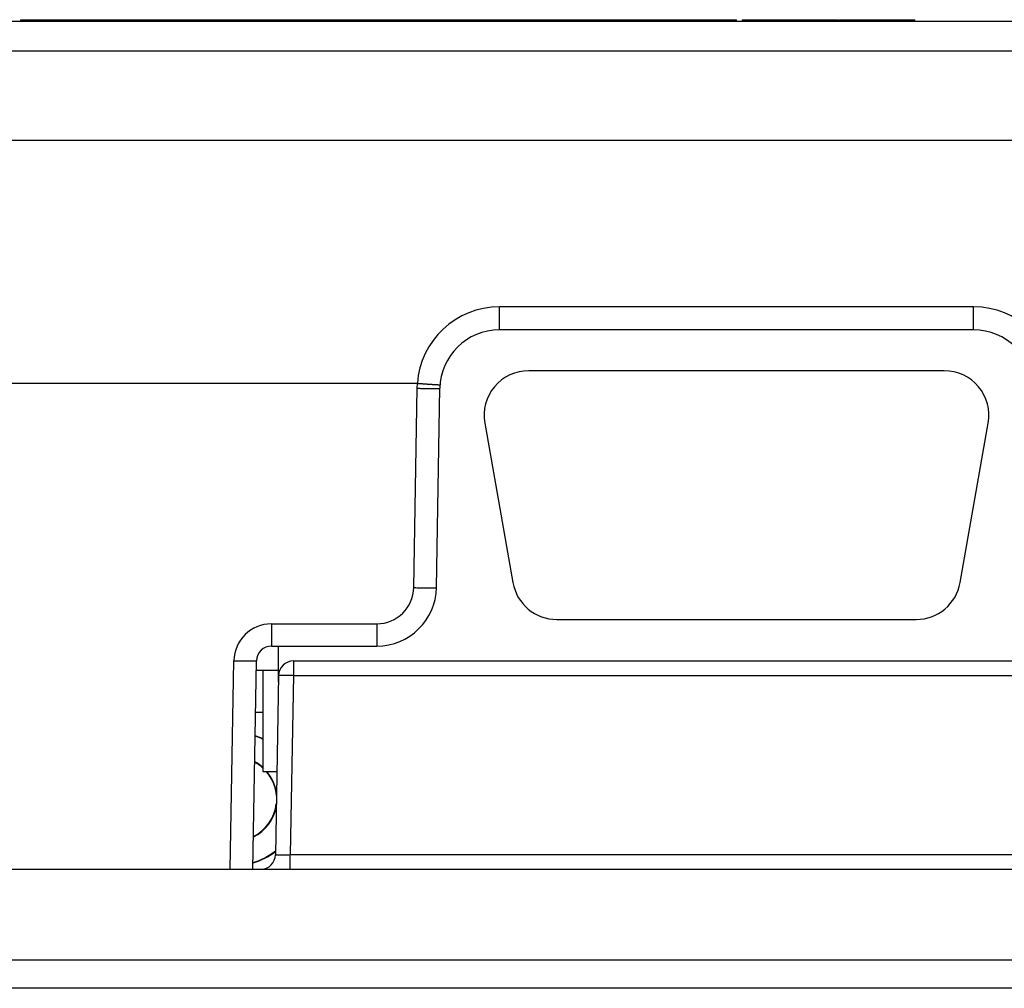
# Model space of a CAD drawing. Header units: inches. Extents: x 0 to 34, y 0 to 22.
# Tile 3 of 26: x 8.9 to 10.2, y 4.3 to 5.6. Entities that reach past the tile are written whole.
import ezdxf

# ---------------------------------------------------------------- set-up
doc = ezdxf.new("R2010")
doc.units = ezdxf.units.IN
doc.header["$LTSCALE"] = 1.87
doc.header["$MEASUREMENT"] = 0
doc.layers.get('0').update_dxf_attribs({"linetype": 'CONTINUOUS'})

msp = doc.modelspace()

# ---------------------------------------------------------------- linework, layer by layer
at = {"color": 7, "linetype": 'CONTINUOUS'}
for p, q in [((7.4434, 5.6108), (10.8515, 5.6108)), ((8.865, 5.6108), (8.865, 5.6128)), ((8.865, 5.6128), (9.8115, 5.6128)), ((8.8665, 5.6108), (8.8665, 5.6128)), ((8.9659, 5.6108), (8.9659, 5.6128)), ((8.9672, 5.6108), (8.9672, 5.6128)), ((9.0089, 5.6108), (9.0089, 5.6128)), ((9.0525, 5.6108), (9.0525, 5.6128)), ((9.0943, 5.6108), (9.0943, 5.6128)), ((9.1083, 5.6108), (9.1083, 5.6128)), ((9.152, 5.6108), (9.152, 5.6128)), ((9.1633, 5.6108), (9.1633, 5.6128)), ((9.1863, 5.6108), (9.1863, 5.6128)), ((9.233, 5.6108), (9.233, 5.6128)), ((9.2384, 5.6108), (9.2384, 5.6128)), ((9.3646, 5.6108), (9.3646, 5.6128)), ((9.3717, 5.6108), (9.3717, 5.6128)), ((9.3841, 5.6108), (9.3841, 5.6128)), ((9.4184, 5.6108), (9.4184, 5.6128)), ((9.4537, 5.6108), (9.4537, 5.6128)), ((9.4812, 5.6108), (9.4812, 5.6128)), ((9.516, 5.6108), (9.516, 5.6128)), ((9.5596, 5.6108), (9.5596, 5.6128)), ((9.5625, 5.6108), (9.5625, 5.6128)), ((9.5738, 5.6108), (9.5738, 5.6128)), ((9.5782, 5.6108), (9.5782, 5.6128)), ((9.6749, 5.6108), (9.6749, 5.6128)), ((9.6828, 5.6108), (9.6828, 5.6128)), ((9.7171, 5.6108), (9.7171, 5.6128)), ((9.7824, 5.6108), (9.7824, 5.6128)), ((9.8115, 5.6108), (9.8115, 5.6128)), ((9.8194, 5.6108), (9.8194, 5.6128)), ((9.8194, 5.6128), (9.9465, 5.6128)), ((9.8611, 5.6108), (9.8611, 5.6128)), ((9.9048, 5.6108), (9.9048, 5.6128)), ((9.9465, 5.6108), (9.9465, 5.6128)), ((9.9478, 5.6128), (10.0472, 5.6128)), ((9.9478, 5.6108), (9.9478, 5.6128)), ((10.0472, 5.6108), (10.0472, 5.6128)), ((7.4033, 5.5714), (10.8916, 5.5714)), ((7.4013, 5.4533), (10.8936, 5.4533)), ((9.4978, 5.2025), (9.4978, 5.233)), ((10.1251, 5.233), (9.4978, 5.233)), ((10.1251, 5.2025), (10.1251, 5.233)), ((10.1251, 5.2025), (9.4978, 5.2025)), ((10.0863, 5.1483), (9.5366, 5.1483)), ((9.3893, 5.1313), (7.7707, 5.1313)), ((9.3891, 5.1251), (9.3894, 5.1313)), ((9.3845, 4.8614), (9.3891, 5.1251)), ((9.4145, 4.8614), (9.4191, 5.1251)), ((9.4785, 5.079), (9.5157, 4.868)), ((10.1072, 4.868), (10.1445, 5.079)), ((9.5738, 4.8193), (10.0491, 4.8193)), ((9.1963, 4.8135), (9.3358, 4.8135)), ((9.1963, 4.8135), (9.1963, 4.784)), ((9.3358, 4.8135), (9.3358, 4.784)), ((9.1963, 4.784), (9.3358, 4.784)), ((9.205, 4.784), (9.205, 4.7368)), ((9.1418, 4.4888), (9.1466, 4.7647)), ((9.1718, 4.4888), (9.1766, 4.7647)), ((9.2254, 4.7644), (10.3975, 4.7644)), ((9.2254, 4.7644), (9.2254, 4.745)), ((9.205, 4.7518), (9.1763, 4.7518)), ((9.1847, 4.7518), (9.1847, 4.6183)), ((9.2057, 4.745), (9.2016, 4.5081)), ((9.2254, 4.745), (9.2212, 4.5081)), ((9.2254, 4.745), (10.3975, 4.745)), ((9.205, 4.7368), (9.2055, 4.7368)), ((9.1754, 4.6968), (9.1847, 4.6968)), ((9.1847, 4.6183), (9.2035, 4.6183)), ((9.2212, 4.5081), (10.4017, 4.5081)), ((9.2212, 4.4888), (9.2212, 4.5081)), ((7.4013, 4.4888), (10.8936, 4.4888)), ((10.8915, 4.3686), (7.7359, 4.3686)), ((10.8543, 4.3313), (7.4406, 4.3313))]:
    msp.add_line(p, q, dxfattribs=at)
for centre, radius, start, end in [((9.4978, 5.1242), 0.1087, 90.0004, 176.2728), ((10.1251, 5.1242), 0.1087, 3.7272, 89.9996), ((9.4978, 5.1237), 0.0787, 90.0002, 179), ((10.1251, 5.1237), 0.0787, 1, 89.9997), ((9.5366, 5.0893), 0.059, 90, 190), ((10.0863, 5.0893), 0.059, 350, 90), ((9.3358, 4.8628), 0.0787, 270, 359), ((9.3358, 4.8623), 0.0487, 270.0008, 358.9994), ((9.5738, 4.8783), 0.059, 190, 270), ((10.0491, 4.8783), 0.059, 270, 350), ((9.1963, 4.7638), 0.0497, 90.0005, 178.9993), ((9.1963, 4.7644), 0.0197, 89.9936, 178.9986), ((9.2254, 4.7447), 0.0197, 90, 179), ((9.1476, 4.5818), 0.0875, 64.932, 71.8579), ((9.1476, 4.5818), 0.088, 65.0859, 71.9586), ((9.1476, 4.5818), 0.0555, 48.0899, 61.3129), ((9.1476, 4.5818), 0.056, 48.5191, 61.5761), ((9.1476, 4.5818), 0.0555, 4.1842, 41.1558), ((9.1476, 4.5818), 0.056, 8.34, 40.6944), ((9.1476, 4.5818), 0.0555, 296.687, 353.5017), ((9.1476, 4.5818), 0.056, 296.4194, 349.6858), ((9.1476, 4.5818), 0.0875, 286.1332, 308.1644), ((9.1476, 4.5818), 0.088, 286.034, 307.8971), ((9.1819, 4.5084), 0.0197, 271.5376, 359)]:
    msp.add_arc(centre, radius, start, end, dxfattribs=at)
for points, knots in [([(9.4193, 5.1292), (9.4193, 5.1292), (9.4193, 5.1292), (9.4193, 5.1292), (9.4193, 5.1292), (9.4193, 5.1293), (9.4193, 5.1293), (9.4193, 5.1293), (9.4192, 5.1293), (9.4192, 5.1294), (9.4192, 5.1294), (9.4192, 5.1295), (9.4192, 5.1295), (9.4192, 5.1295), (9.4192, 5.1295), (9.4191, 5.1295), (9.4191, 5.1295), (9.4191, 5.1295), (9.419, 5.1295), (9.419, 5.1295), (9.4189, 5.1294), (9.4188, 5.1294), (9.4188, 5.1294), (9.4187, 5.1294), (9.4186, 5.1294), (9.4185, 5.1294), (9.4184, 5.1294), (9.4182, 5.1294), (9.418, 5.1294), (9.4178, 5.1294), (9.4175, 5.1294), (9.4173, 5.1294), (9.4169, 5.1294), (9.4164, 5.1295), (9.4157, 5.1295), (9.415, 5.1296), (9.4142, 5.1296), (9.4134, 5.1297), (9.4125, 5.1297), (9.4115, 5.1298), (9.4105, 5.1298), (9.4094, 5.1299), (9.4079, 5.13), (9.4064, 5.1301), (9.4047, 5.1302), (9.4035, 5.1303), (9.4022, 5.1304), (9.4008, 5.1305), (9.3994, 5.1306), (9.3983, 5.1307), (9.3974, 5.1307), (9.3966, 5.1308), (9.3959, 5.1308), (9.3952, 5.1309), (9.3945, 5.1309), (9.3938, 5.131), (9.393, 5.131), (9.3924, 5.1311), (9.3919, 5.1311), (9.3915, 5.1312), (9.3908, 5.1312), (9.3901, 5.1313), (9.3896, 5.1313), (9.3894, 5.1313)], [0, 0, 0, 0, 0.000107, 0.000413, 0.000892, 0.001517, 0.002261, 0.003097, 0.004, 0.004943, 0.00685, 0.008629, 0.009423, 0.010139, 0.01078, 0.011383, 0.012641, 0.014144, 0.015924, 0.017934, 0.020108, 0.022379, 0.0247, 0.027078, 0.029552, 0.032148, 0.037758, 0.043947, 0.050713, 0.058054, 0.065965, 0.074437, 0.083466, 0.10317, 0.125036, 0.149012, 0.175038, 0.203054, 0.232991, 0.264778, 0.298338, 0.333591, 0.370451, 0.448635, 0.489771, 0.532139, 0.575636, 0.620158, 0.665597, 0.711844, 0.735237, 0.758791, 0.78249, 0.806319, 0.830262, 0.854307, 0.878443, 0.902662, 0.914804, 0.926964, 0.951315, 0.975663, 1, 1, 1, 1]), ([(9.3891, 5.1251), (9.391, 5.1251), (9.3939, 5.125), (9.3978, 5.125), (9.4005, 5.1249), (9.4032, 5.1249), (9.4057, 5.1249), (9.4081, 5.1249), (9.4102, 5.1249), (9.4122, 5.1249), (9.4137, 5.1249), (9.4148, 5.1249), (9.4155, 5.1249), (9.4162, 5.1249), (9.4168, 5.1249), (9.4173, 5.1249), (9.4178, 5.125), (9.4182, 5.125), (9.4185, 5.125), (9.4187, 5.125), (9.4189, 5.125), (9.4189, 5.125), (9.419, 5.125), (9.419, 5.1251), (9.419, 5.1251), (9.4191, 5.1251), (9.4191, 5.1251), (9.4191, 5.1251), (9.4191, 5.1251)], [0, 0, 0, 0, 0.194964, 0.290095, 0.382431, 0.471083, 0.555199, 0.633969, 0.706636, 0.772501, 0.83093, 0.857179, 0.881364, 0.903427, 0.923317, 0.940985, 0.956391, 0.969497, 0.980275, 0.988701, 0.992029, 0.994765, 0.996912, 0.997766, 0.998476, 0.999044, 0.999477, 1, 1, 1, 1]), ([(9.3845, 4.8614), (9.3864, 4.8614), (9.3893, 4.8613), (9.3932, 4.8613), (9.3959, 4.8612), (9.3986, 4.8612), (9.4011, 4.8612), (9.4035, 4.8612), (9.4056, 4.8612), (9.4076, 4.8612), (9.4091, 4.8612), (9.4102, 4.8612), (9.4109, 4.8612), (9.4116, 4.8612), (9.4122, 4.8612), (9.4127, 4.8613), (9.4132, 4.8613), (9.4136, 4.8613), (9.4139, 4.8613), (9.4141, 4.8613), (9.4142, 4.8613), (9.4143, 4.8614), (9.4144, 4.8614), (9.4144, 4.8614), (9.4144, 4.8614), (9.4145, 4.8614), (9.4145, 4.8614), (9.4145, 4.8614), (9.4145, 4.8614)], [0, 0, 0, 0, 0.194964, 0.290095, 0.38243, 0.471083, 0.555199, 0.633969, 0.706636, 0.772501, 0.83093, 0.857179, 0.881364, 0.903427, 0.923317, 0.940985, 0.956391, 0.969497, 0.980275, 0.988701, 0.992029, 0.994765, 0.996912, 0.997766, 0.998476, 0.999044, 0.999477, 1, 1, 1, 1]), ([(9.1466, 4.7647), (9.1485, 4.7647), (9.1514, 4.7646), (9.1553, 4.7646), (9.158, 4.7645), (9.1607, 4.7645), (9.1632, 4.7645), (9.1655, 4.7645), (9.1677, 4.7645), (9.1697, 4.7645), (9.1712, 4.7645), (9.1723, 4.7645), (9.173, 4.7645), (9.1737, 4.7645), (9.1743, 4.7645), (9.1748, 4.7646), (9.1753, 4.7646), (9.1756, 4.7646), (9.176, 4.7646), (9.1762, 4.7646), (9.1763, 4.7646), (9.1764, 4.7646), (9.1765, 4.7647), (9.1765, 4.7647), (9.1765, 4.7647), (9.1766, 4.7647), (9.1766, 4.7647), (9.1766, 4.7647), (9.1766, 4.7647)], [0, 0, 0, 0, 0.194964, 0.290095, 0.382431, 0.471083, 0.555199, 0.633969, 0.706636, 0.772501, 0.83093, 0.857179, 0.881364, 0.903427, 0.923317, 0.940985, 0.956391, 0.969497, 0.980275, 0.988701, 0.992029, 0.994765, 0.996912, 0.997766, 0.998476, 0.999044, 0.999477, 1, 1, 1, 1]), ([(9.2254, 4.745), (9.2241, 4.745), (9.2222, 4.7451), (9.2197, 4.7451), (9.2179, 4.7451), (9.2161, 4.7451), (9.2145, 4.7451), (9.2129, 4.7452), (9.2115, 4.7452), (9.2102, 4.7452), (9.2092, 4.7451), (9.2085, 4.7451), (9.208, 4.7451), (9.2076, 4.7451), (9.2072, 4.7451), (9.2069, 4.7451), (9.2066, 4.7451), (9.2063, 4.7451), (9.2061, 4.7451), (9.2059, 4.7451), (9.2058, 4.745), (9.2057, 4.745), (9.2057, 4.745), (9.2057, 4.745), (9.2057, 4.745), (9.2057, 4.745), (9.2057, 4.745)], [0, 0, 0, 0, 0.194961, 0.29009, 0.382424, 0.471074, 0.555189, 0.633959, 0.706626, 0.772493, 0.830924, 0.857174, 0.88136, 0.903424, 0.923315, 0.940984, 0.956391, 0.969497, 0.980276, 0.988702, 0.994766, 0.996913, 0.998476, 0.999044, 0.999477, 1, 1, 1, 1]), ([(9.2016, 4.5081), (9.2016, 4.5081), (9.2016, 4.5081), (9.2016, 4.5081), (9.2016, 4.5081), (9.2016, 4.5081), (9.2017, 4.5081), (9.2018, 4.5081), (9.2019, 4.508), (9.2022, 4.508), (9.2024, 4.508), (9.2027, 4.508), (9.2031, 4.508), (9.2035, 4.508), (9.2039, 4.508), (9.2044, 4.508), (9.2051, 4.508), (9.2061, 4.508), (9.2074, 4.508), (9.2088, 4.508), (9.2103, 4.508), (9.212, 4.508), (9.2137, 4.508), (9.2155, 4.508), (9.2181, 4.5081), (9.22, 4.5081), (9.2212, 4.5081)], [0, 0, 0, 0, 0.000513, 0.000939, 0.0015, 0.003047, 0.005178, 0.011212, 0.019611, 0.030363, 0.043444, 0.058827, 0.076476, 0.096349, 0.1184, 0.142575, 0.168816, 0.227242, 0.293117, 0.365805, 0.444605, 0.528756, 0.617446, 0.709819, 0.804984, 1, 1, 1, 1])]:
    msp.add_open_spline(points, degree=3, knots=knots, dxfattribs=at)

doc.saveas('drawing.dxf')
